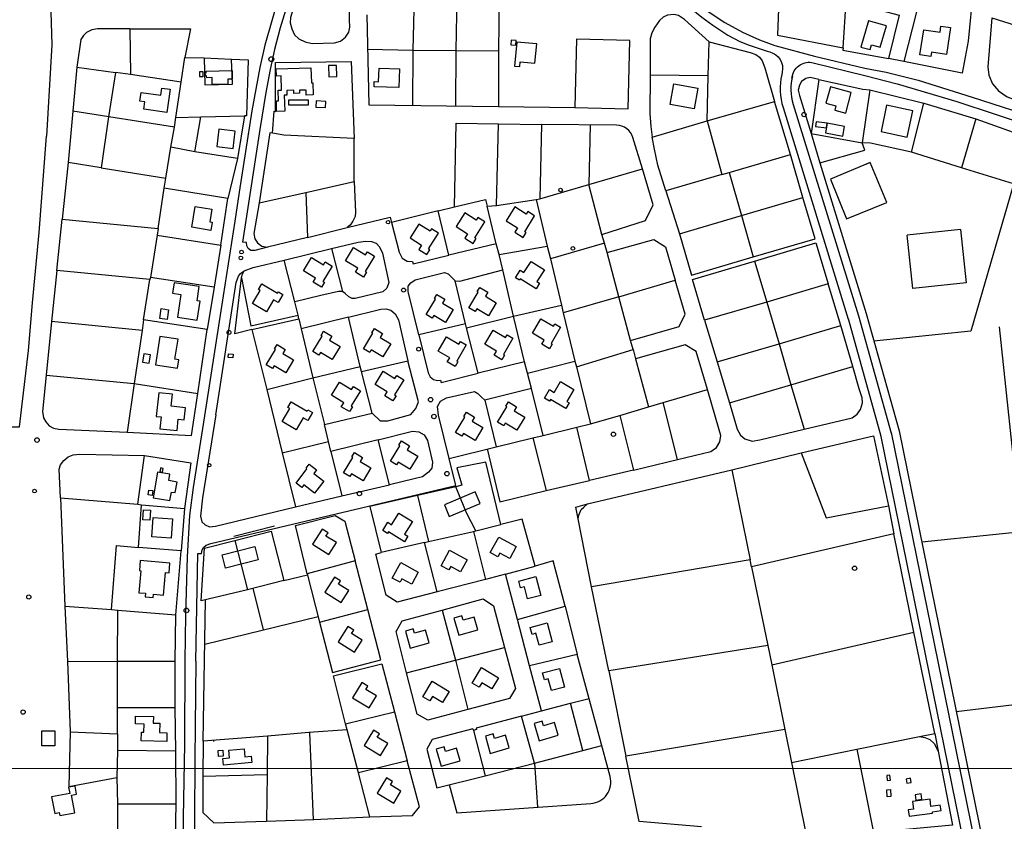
# Model space of a CAD drawing. Header units: metres. Extents: x 711 to 831, y 126 to 250.
# Tile 32 of 39: x 777.29 to 786.65, y 217.4 to 225.02. Entities that reach past the tile are written whole.
import ezdxf

# ---------------------------------------------------------------- set-up
doc = ezdxf.new("R2010")
doc.units = ezdxf.units.M
for name, color, linetype in [('Scale_1-500', 253, 'CONTINUOUS'), ('x-Exist-Demolish$0$10-WEG', 253, 'CONTINUOUS'), ('x-Exist-Demolish$0$17-ITEMS', 253, 'CONTINUOUS'), ('x-Exist-Demolish$0$2', 253, 'CONTINUOUS'), ('x-Exist-Demolish$0$20-KAVEL', 253, 'CONTINUOUS'), ('x-Exist-Demolish$0$30-BUILD', 253, 'CONTINUOUS')]:
    doc.layers.add(name, color=color, linetype=linetype)
doc.layers.add('X-XX-AL-TEKENBLAD_DEELKADER-G', color=1, linetype='CONTINUOUS', lineweight=18, plot=False)

# ---------------------------------------------------------------- blocks, each defined once
blk = doc.blocks.new('*U22')
at = {"layer": 'X-XX-AL-TEKENBLAD_DEELKADER-G'}
blk.add_lwpolyline([(21776.62, 16575.35), (21741.53, 15427.89), (23122.89, 15385.65), (23157.98, 16533.11)], close=True, dxfattribs=at)

msp = doc.modelspace()

# ---------------------------------------------------------------- linework, layer by layer
at = {"layer": 'x-Exist-Demolish$0$10-WEG'}
for points in [[(780.0009, 226.066), (779.81, 225.4277), (779.6237, 224.7763), (779.5748, 224.5618)], [(780.1034, 226.0491), (779.9387, 225.496), (779.7673, 224.9382), (779.7137, 224.7347), (779.673, 224.5426)], [(783.25, 225.5791), (783.631, 225.2463), (783.8352, 225.095), (783.9936, 224.9911), (784.1605, 224.8986), (784.3223, 224.8258), (784.4681, 224.7726), (784.8459, 224.671), (785.3233, 224.555)], [(779.5748, 224.5618), (779.4984, 224.1517), (779.3801, 223.378), (779.3376, 223.1015)], [(779.673, 224.5426), (779.6327, 224.3266), (779.577, 223.9743), (779.4121, 222.9019)], [(785.3233, 224.555), (785.525, 224.5185), (785.8285, 224.4431), (786.3444, 224.2794), (787.0108, 224.0661), (787.3528, 223.9479), (787.6371, 223.8347), (787.8258, 223.749), (788.2968, 223.5061)], [(785.3244, 224.4873), (785.63, 224.4066), (786.1967, 224.241), (786.9249, 223.9992), (787.3318, 223.8592), (787.6265, 223.7396), (787.9526, 223.587)], [(779.3376, 223.1015), (779.2258, 222.3947), (779.049, 221.2531)], [(780.4044, 223.0419), (780.8144, 223.1396), (780.8254, 223.0915)], [(779.6474, 222.8545), (779.5297, 222.8243), (779.4897, 222.8253), (779.4647, 222.8445), (779.4507, 222.8685), (779.4475, 222.8994), (779.4121, 222.9019)], [(779.1573, 221.2631), (779.3517, 222.5184), (779.3742, 222.5812), (779.3934, 222.6062), (779.4259, 222.6316)], [(786.5992, 222.0996), (786.7855, 220.3376)], [(779.049, 221.2531), (778.9429, 220.5727), (778.9088, 220.3075), (778.8854, 219.914)], [(779.1573, 221.2631), (779.0324, 220.4733), (779.0133, 220.2996), (779.026, 220.2468), (779.0557, 220.2166), (779.0984, 220.198), (779.1537, 220.2041), (779.9153, 220.3871)], [(781.4362, 220.5904), (781.374, 220.8481)], [(778.986, 219.945), (779.0224, 219.9462), (779.028, 219.9797), (779.0406, 220.0023), (779.0666, 220.023), (779.1104, 220.0399), (781.4362, 220.5904)], [(778.8854, 219.914), (778.8708, 219.3601), (778.8641, 218.9272)], [(778.9685, 218.9215), (778.986, 219.945)], [(779.0363, 218.1607), (779.0593, 219.5044)], [(778.8641, 218.9272), (778.8591, 218.1328), (778.8471, 217.4356)], [(778.9685, 218.9215), (778.9588, 217.9894), (778.954, 217.4211)], [(779.1383, 218.159), (779.1385, 218.169)], [(778.8471, 217.4356), (778.846, 216.6252)], [(778.954, 217.4211), (778.9513, 216.6131)]]:
    msp.add_lwpolyline(points, dxfattribs=at)
for points in [[(783.1612, 225.5809), (783.5382, 225.2368), (783.7747, 225.0421), (783.879, 224.9654), (784.0217, 224.8699), (784.1365, 224.8113), (784.2241, 224.7762), (784.3966, 224.7172), (784.4194, 224.7114, -0.405637), (784.5383, 224.5177), (784.5334, 224.4956, 0.130395), (784.5458, 224.1821), (785.1648, 222.1721)], [(784.6306, 224.4629), (784.6355, 224.4849, -0.420371), (784.8337, 224.6078), (785.3244, 224.4873)]]:
    msp.add_lwpolyline(points, format="xyb", dxfattribs=at)
msp.add_arc((785.1317, 224.3625), 0.511, 166.13545, 197.113, dxfattribs=at)
at = {"layer": 'x-Exist-Demolish$0$17-ITEMS'}
for centre, radius in [((779.6854, 224.6417), 0.0232), ((784.7451, 224.1155), 0.0201), ((782.4325, 223.3987), 0.0173), ((780.7934, 223.0931), 0.0172), ((779.4021, 222.809), 0.0171), ((782.5495, 222.8439), 0.0174), ((779.3956, 222.7535), 0.0171), ((780.9409, 222.448), 0.0185), ((779.2827, 222.0454), 0.0185), ((781.0844, 221.8867), 0.0185), ((781.1979, 221.4063), 0.0209), ((781.2295, 221.2465), 0.0209), ((777.4584, 221.0229), 0.0218), ((782.9343, 221.0776), 0.0209), ((779.0946, 220.7831), 0.0154), ((781.3532, 220.7035), 0.0209), ((777.4357, 220.5373), 0.0173), ((780.5218, 220.5137), 0.0209), ((785.2264, 219.8049), 0.0207), ((777.3809, 219.5314), 0.02), ((778.8776, 219.4037), 0.0222), ((777.3268, 218.4379), 0.02)]:
    msp.add_circle(centre, radius, dxfattribs=at)
at = {"layer": 'x-Exist-Demolish$0$2', "invisible_edges": 9}
for points in [[(818.9406, 126.0717), (745.7354, 224.7199), (745.7144, 224.5981), (745.7065, 224.5215)], [(818.9406, 126.0717), (745.7065, 224.5215), (745.7029, 224.4367), (745.7071, 224.3665)], [(818.9406, 126.0717), (745.7071, 224.3665), (745.71, 224.2716), (745.6982, 224.1845)], [(818.9406, 126.0717), (745.6982, 224.1845), (745.6789, 224.1405), (745.654, 224.0778)], [(818.9406, 126.0717), (745.654, 224.0778), (745.6417, 224.0071), (745.6305, 223.8333)], [(818.9406, 126.0717), (745.6305, 223.8333), (745.6229, 223.7442), (745.6089, 223.6632)], [(818.9406, 126.0717), (745.6089, 223.6632), (745.6038, 223.6259), (745.6071, 223.5867)], [(818.9406, 126.0717), (745.6071, 223.5867), (745.598, 223.5472), (745.5823, 223.5178)], [(818.9406, 126.0717), (745.5823, 223.5178), (745.5727, 223.4976), (745.5779, 223.4626)], [(818.9406, 126.0717), (745.5779, 223.4626), (745.5709, 223.4232), (745.5581, 223.3691)], [(818.9406, 126.0717), (745.5581, 223.3691), (745.5305, 223.1905), (745.4962, 222.9643)], [(818.9406, 126.0717), (745.4962, 222.9643), (745.4798, 222.7242), (745.4544, 222.4052)], [(818.9406, 126.0717), (745.4544, 222.4052), (745.4322, 222.1195), (745.4213, 221.9335)]]:
    msp.add_3dface(points, dxfattribs=at)
at = {"layer": 'x-Exist-Demolish$0$20-KAVEL'}
for p, q in [((778.7645, 223.9962), (777.8, 224.1479)), ((782.9651, 224.0133), (782.252, 224.0224)), ((786.8644, 223.9008), (786.3314, 222.0587)), ((785.3366, 222.225), (785.6485, 221.109)), ((785.6485, 221.109), (786.473, 217.0597))]:
    msp.add_line(p, q, dxfattribs=at)
for points in [[(785.1022, 225.9495), (784.5328, 225.8641), (784.4923, 224.8687), (785.1168, 224.7502)], [(779.9749, 225.3926), (779.866, 225.0387), (779.8653, 224.9876), (779.8782, 224.9303), (779.9065, 224.8735), (779.9476, 224.8348), (780.0061, 224.8055), (780.0731, 224.792), (780.2858, 224.7963), (780.343, 224.8114), (780.3906, 224.8506), (780.4202, 224.8981), (780.432, 224.9472), (780.4277, 225.0159), (780.4269, 225.1135), (780.4341, 225.1692), (780.4607, 225.2388)], [(785.8928, 225.4058), (785.6936, 224.6203)], [(781.0409, 225.2441), (781.0301, 224.7267)], [(786.3526, 225.3047), (786.3035, 224.8117), (786.2485, 224.5086), (785.6936, 224.6203)], [(776.1073, 225.1381), (776.2897, 225.1453), (776.795, 225.1541), (777.1942, 225.224), (777.5875, 225.1961), (777.6003, 224.7771), (777.5496, 223.9088)], [(781.4467, 225.241), (781.4381, 224.7236)], [(781.8502, 225.2422), (781.844, 224.7205)], [(785.1168, 224.7502), (785.1448, 225.1928)], [(785.1448, 225.1928), (785.6497, 225.0592), (785.5472, 224.6497)], [(780.5919, 225.0617), (780.6122, 224.2082)], [(783.8435, 224.8076), (783.6108, 225.0202), (783.5543, 225.0562), (783.5074, 225.0659), (783.4499, 225.0597), (783.4062, 225.0406), (783.3738, 225.0107), (783.3271, 224.945), (783.2998, 224.8931), (783.2839, 224.8349), (783.2834, 224.4887)], [(786.5285, 225.0353), (786.492, 224.5702), (786.5012, 224.4892), (786.5375, 224.4091), (786.5938, 224.3397), (786.6766, 224.2846), (786.8854, 224.2064)], [(786.5285, 225.0353), (787.1333, 224.8438)], [(778.3413, 224.9286), (778.033, 224.9302), (777.9802, 224.9197), (777.9277, 224.8959), (777.8997, 224.8662), (777.8742, 224.8299), (777.838, 224.5648), (778.2054, 224.5161)], [(778.3413, 224.9286), (778.9155, 224.9306), (778.864, 224.6583)], [(778.3413, 224.9286), (778.3479, 224.496)], [(783.0894, 224.8185), (782.5834, 224.8319), (782.5678, 224.1812)], [(782.5678, 224.1812), (783.0759, 224.1701), (783.0894, 224.8185)], [(783.8334, 224.4833), (783.8435, 224.8076)], [(783.8435, 224.8076), (784.2324, 224.7064), (784.2862, 224.6858), (784.3224, 224.6625), (784.3479, 224.6256), (784.3721, 224.5597), (784.4661, 224.2408)], [(780.5996, 224.7357), (781.0301, 224.7267)], [(781.0301, 224.7267), (781.0261, 224.2029)], [(781.0301, 224.7267), (781.4381, 224.7236)], [(781.4381, 224.7236), (781.4343, 224.1976)], [(781.4381, 224.7236), (781.844, 224.7205)], [(781.844, 224.7205), (781.8424, 224.1923)], [(785.1168, 224.7502), (785.1152, 224.728), (785.5472, 224.6497)], [(778.8268, 224.4241), (778.864, 224.6583)], [(778.864, 224.6583), (779.0459, 224.655)], [(779.0459, 224.655), (779.0538, 224.3978), (779.3175, 224.4036), (779.3079, 224.643)], [(779.0459, 224.655), (779.3079, 224.643)], [(779.3079, 224.643), (779.4656, 224.6345), (779.4491, 224.1036), (779.4287, 224.103)], [(779.6951, 223.9389), (779.7109, 224.148), (779.7243, 224.1462), (779.7234, 224.6099), (780.4437, 224.6209), (780.4705, 223.8894)], [(785.6936, 224.6203), (785.5472, 224.6497)], [(777.838, 224.5648), (777.7554, 223.6591)], [(778.2054, 224.5161), (778.1384, 224.0946)], [(778.3479, 224.496), (778.2054, 224.5161)], [(778.8268, 224.4241), (778.3479, 224.496)], [(778.7772, 224.0875), (778.8268, 224.4241)], [(783.2834, 224.4887), (783.2812, 224.1247), (783.2894, 224.0007), (783.3035, 223.9013)], [(783.8334, 224.4833), (783.2834, 224.4887)], [(783.8244, 224.0548), (783.8334, 224.4833)], [(784.8872, 224.4496), (784.8024, 224.4692), (784.7628, 224.4591), (784.7215, 224.4312), (784.7027, 224.3952), (784.6909, 224.346), (784.7012, 224.2975), (784.8142, 223.937)], [(784.8872, 224.4496), (784.8142, 223.937)], [(784.8872, 224.4496), (785.3049, 224.3579), (785.372, 224.3496)], [(785.372, 224.3496), (785.2988, 223.8462)], [(785.372, 224.3496), (785.8834, 224.223)], [(783.8244, 224.0548), (784.4661, 224.2408)], [(784.6161, 223.7365), (784.4661, 224.2408)], [(785.7657, 223.7588), (785.8834, 224.223)], [(785.8834, 224.223), (786.3786, 224.0756)], [(780.6122, 224.2082), (781.8424, 224.1923)], [(781.8424, 224.1923), (782.5678, 224.1812)], [(784.6433, 224.2121), (785.2623, 222.2022)], [(778.1384, 224.0946), (778.0679, 223.6087)], [(778.7645, 223.9962), (778.7772, 224.0875)], [(778.7772, 224.0875), (779.0154, 224.0926)], [(778.959, 223.7624), (779.0154, 224.0926)], [(779.0154, 224.0926), (779.4287, 224.103)], [(779.4287, 224.103), (779.3645, 223.6994)], [(781.4241, 223.2385), (781.4401, 224.033), (781.8438, 224.0276)], [(781.8228, 223.2507), (781.8438, 224.0276)], [(781.8438, 224.0276), (782.252, 224.0224)], [(783.3035, 223.9013), (783.8244, 224.0548)], [(783.8244, 224.0548), (783.9656, 223.5457)], [(786.3786, 224.0756), (786.2405, 223.6108)], [(786.3786, 224.0756), (786.8644, 223.9008)], [(778.7316, 223.8043), (778.7645, 223.9962)], [(779.6951, 223.9389), (779.6717, 223.9426), (779.5701, 223.2782)], [(780.4705, 223.8894), (779.8044, 223.9201), (779.6951, 223.9389)], [(782.252, 224.0224), (782.2366, 223.3144)], [(782.7134, 224.0165), (782.7025, 223.4507)], [(784.8142, 223.937), (784.896, 223.6555), (785.3225, 223.7772), (785.2988, 223.8462)], [(784.8142, 223.937), (785.2988, 223.8462)], [(777.4153, 222.3272), (777.48, 222.9946), (777.5496, 223.9088)], [(780.473, 223.4811), (780.4705, 223.8894)], [(783.2102, 223.5994), (783.1191, 223.8978)], [(783.4338, 223.3897), (783.3575, 223.6359), (783.3241, 223.7858), (783.3035, 223.9013)], [(785.7657, 223.7588), (785.3782, 223.8444), (785.2988, 223.8462)], [(778.6829, 223.5121), (778.7316, 223.8043)], [(778.959, 223.7624), (778.7316, 223.8043)], [(779.3645, 223.6994), (778.959, 223.7624)], [(786.2405, 223.6108), (785.7657, 223.7588)], [(778.0679, 223.6087), (777.7554, 223.6591), (777.6987, 223.1203)], [(779.3645, 223.6994), (779.2719, 223.3193)], [(784.0337, 223.5656), (784.6161, 223.7365)], [(784.7328, 223.3273), (784.6161, 223.7365)], [(784.896, 223.6555), (785.3366, 222.225)], [(785.374, 223.6585), (784.9961, 223.501), (785.1495, 223.1262), (785.5328, 223.2807)], [(785.374, 223.6585), (785.3401, 223.6444)], [(785.5328, 223.2807), (785.374, 223.6585)], [(778.0679, 223.6087), (778.6829, 223.5121)], [(782.7025, 223.4507), (783.2102, 223.5994)], [(782.8234, 222.9773), (783.2407, 223.1077), (783.3115, 223.2585), (783.2102, 223.5994)], [(783.9656, 223.5457), (784.0337, 223.5656)], [(784.0337, 223.5656), (784.1527, 223.1565)], [(786.7359, 223.4566), (786.2405, 223.6108)], [(778.668, 223.4162), (778.6829, 223.5121)], [(780.0128, 223.3761), (780.473, 223.4811)], [(780.473, 223.4811), (780.4842, 223.1886), (780.481, 223.1463), (780.458, 223.1012), (780.4325, 223.0649), (780.4044, 223.0419)], [(783.9656, 223.5457), (783.4338, 223.3897)], [(778.6083, 223.0327), (778.668, 223.4162)], [(779.2719, 223.3193), (778.668, 223.4162)], [(779.5701, 223.2782), (780.0128, 223.3761)], [(780.0128, 223.3761), (780.0282, 222.9461)], [(782.2366, 223.3144), (782.7025, 223.4507)], [(782.8234, 222.9773), (782.7025, 223.4507)], [(783.4338, 223.3897), (783.5616, 222.9808)], [(779.2051, 222.8757), (779.2719, 223.3193)], [(781.4241, 223.2385), (781.7191, 223.3075), (781.7365, 223.2437)], [(781.8228, 223.2507), (782.2024, 223.309)], [(782.2024, 223.309), (782.2366, 223.3144)], [(782.2024, 223.309), (782.3069, 222.8661)], [(784.1527, 223.1565), (784.7328, 223.3273)], [(784.2622, 222.7648), (784.8523, 222.936), (784.7328, 223.3273)], [(779.5701, 223.2782), (779.5192, 222.986), (779.5274, 222.9352), (779.5529, 222.8982), (779.596, 222.8663), (779.6474, 222.8545)], [(781.27, 223.2006), (780.8254, 223.0915)], [(781.27, 223.2006), (781.4241, 223.2385)], [(781.3716, 222.7798), (781.27, 223.2006)], [(781.7365, 223.2437), (781.8228, 223.2507)], [(781.8206, 222.8867), (781.7365, 223.2437)], [(777.6476, 222.6339), (777.6987, 223.1203)], [(777.6987, 223.1203), (778.6083, 223.0327)], [(783.5616, 222.9808), (784.1527, 223.1565)], [(784.1527, 223.1565), (784.2622, 222.7648)], [(778.6083, 223.0327), (778.5991, 222.9703)], [(780.0282, 222.9461), (780.4044, 223.0419)], [(780.8254, 223.0915), (780.8984, 222.8075), (780.929, 222.7507), (780.9742, 222.7233), (781.0253, 222.7182), (781.0326, 222.6984), (781.3716, 222.7798)], [(786.2314, 223.0242), (785.7243, 222.9708)], [(786.2314, 223.0242), (786.2848, 222.5171)], [(778.5991, 222.9703), (778.536, 222.5667)], [(778.5991, 222.9703), (779.2051, 222.8757)], [(780.0282, 222.9461), (779.6474, 222.8545)], [(780.2571, 222.8417), (780.5103, 222.9027), (780.5831, 222.9138), (780.6364, 222.911), (780.6812, 222.8946), (780.7133, 222.8601), (780.7396, 222.7988), (780.8013, 222.5211), (780.7809, 222.465), (780.7442, 222.4306), (780.4822, 222.3693)], [(782.8494, 222.8928), (782.8234, 222.9773)], [(782.8742, 222.8048), (783.3183, 222.9293), (783.4292, 222.8573), (783.5208, 222.5427)], [(783.5616, 222.9808), (783.6766, 222.5893), (784.2622, 222.7648)], [(785.7777, 222.4637), (785.7243, 222.9708)], [(779.2051, 222.8757), (779.1419, 222.4765)], [(779.8081, 222.7326), (780.2571, 222.8417)], [(780.2571, 222.8417), (780.3605, 222.4344)], [(781.8206, 222.8867), (781.3716, 222.7798)], [(781.8481, 222.7855), (781.8206, 222.8867)], [(781.8481, 222.7855), (782.3069, 222.8661)], [(782.3069, 222.8661), (782.3373, 222.744)], [(782.8494, 222.8928), (782.3373, 222.744)], [(782.8742, 222.8048), (782.8494, 222.8928)], [(784.2757, 222.723), (784.858, 222.8962), (784.9741, 222.507)], [(779.4259, 222.6316), (779.5132, 222.6614), (779.8081, 222.7326)], [(779.9067, 222.3362), (779.8081, 222.7326)], [(781.8836, 222.6401), (781.8481, 222.7855)], [(782.3373, 222.744), (782.4405, 222.3055)], [(782.9857, 222.3843), (782.8742, 222.8048)], [(783.8006, 222.1626), (783.6868, 222.5475), (784.2757, 222.723)], [(784.2757, 222.723), (784.3907, 222.3338)], [(777.6476, 222.6339), (777.5976, 222.1497)], [(778.5322, 222.5489), (777.6476, 222.6339)], [(779.4008, 222.5648), (779.4066, 222.5938), (779.4259, 222.6316)], [(781.43, 222.5353), (781.4745, 222.5322), (781.8836, 222.6401)], [(781.987, 222.1985), (781.8836, 222.6401)], [(778.4707, 222.1653), (778.5322, 222.5489)], [(778.536, 222.5667), (778.5322, 222.5489)], [(779.1419, 222.4765), (778.536, 222.5667)], [(779.5012, 222.073), (779.3373, 222.0325), (779.4008, 222.5648)], [(779.4008, 222.5648), (779.4902, 222.1082), (779.9395, 222.2084)], [(781.0877, 222.0211), (780.9853, 222.4329), (780.9836, 222.4861), (781.0093, 222.518), (781.0506, 222.5459), (781.1408, 222.5664), (781.3301, 222.6143), (781.3659, 222.6021), (781.43, 222.5353)], [(781.5301, 222.1278), (781.43, 222.5353)], [(782.9857, 222.3843), (783.5208, 222.5427)], [(783.0982, 221.9684), (783.5587, 222.1023), (783.6172, 222.2195), (783.5208, 222.5427)], [(779.1419, 222.4765), (779.0767, 222.0729)], [(784.9741, 222.507), (784.3907, 222.3338)], [(785.0937, 222.1112), (784.9741, 222.507)], [(786.2848, 222.5171), (785.7777, 222.4637)], [(780.3605, 222.4344), (780.3228, 222.4332), (780.1554, 222.397), (779.9067, 222.3362)], [(780.4822, 222.3693), (780.4534, 222.3684), (780.4197, 222.3829), (780.3877, 222.4152), (780.3605, 222.4344)], [(782.9857, 222.3843), (782.4582, 222.2329)], [(783.0982, 221.9684), (782.9857, 222.3843)], [(776.2892, 221.1474), (777.2939, 221.1496), (777.3782, 221.8734), (777.4153, 222.3272)], [(779.9395, 222.2084), (779.9067, 222.3362)], [(780.4178, 222.192), (780.726, 222.2658), (780.7724, 222.2694), (780.8193, 222.2575), (780.8625, 222.2234), (780.8932, 222.1644), (780.9826, 221.7766)], [(781.987, 222.1985), (782.4405, 222.3055)], [(782.4405, 222.3055), (782.4582, 222.2329)], [(784.3907, 222.3338), (783.8006, 222.1626)], [(784.3907, 222.3338), (784.5092, 221.938)], [(778.4707, 222.1653), (778.4583, 222.0651)], [(779.0767, 222.0729), (778.4707, 222.1653)], [(779.5012, 222.073), (779.946, 222.1754)], [(779.946, 222.1754), (779.9395, 222.2084)], [(779.946, 222.1754), (779.9689, 222.0806)], [(780.4178, 222.192), (779.9689, 222.0806)], [(780.5297, 221.7228), (780.4178, 222.192)], [(781.5402, 222.0882), (781.987, 222.1985)], [(782.0912, 221.7645), (781.987, 222.1985)], [(782.4582, 222.2329), (782.5676, 221.7724)], [(783.8006, 222.1626), (783.9203, 221.7646)], [(785.1635, 222.1767), (785.4754, 221.0606)], [(785.2617, 222.2041), (785.5737, 221.0881)], [(777.5976, 222.1497), (777.5444, 221.6399)], [(778.4583, 222.0651), (777.5976, 222.1497)], [(778.4583, 222.0651), (778.3805, 221.5612)], [(778.9865, 221.4665), (779.0767, 222.0729)], [(779.5012, 222.073), (779.6406, 221.5047)], [(779.9689, 222.0806), (780.0807, 221.6136)], [(781.5301, 222.1278), (781.0877, 222.0211)], [(781.5402, 222.0882), (781.5301, 222.1278)], [(781.6486, 221.6588), (781.5402, 222.0882)], [(784.5092, 221.938), (785.0937, 222.1112)], [(785.2098, 221.7219), (785.0937, 222.1112)], [(781.0877, 222.0211), (781.1763, 221.6621), (781.1952, 221.6227), (781.227, 221.5993), (781.2627, 221.5893), (781.2915, 221.5924), (781.2988, 221.5704), (781.6486, 221.6588)], [(786.3314, 222.0587), (785.4102, 221.9617)], [(782.5826, 221.7196), (783.1208, 221.8825)], [(783.1208, 221.8825), (783.0982, 221.9684)], [(783.1208, 221.8825), (783.143, 221.7945)], [(783.8282, 221.5026), (783.7218, 221.8655), (783.6156, 221.9288), (783.143, 221.7945)], [(783.9203, 221.7646), (784.5092, 221.938)], [(784.5092, 221.938), (784.6209, 221.5486)], [(783.143, 221.7945), (783.2678, 221.339)], [(780.0807, 221.6136), (780.5297, 221.7228)], [(780.5428, 221.6743), (780.5297, 221.7228)], [(780.5428, 221.6743), (780.9826, 221.7766)], [(780.642, 221.2779), (780.7196, 221.2049), (780.7905, 221.207), (781.0104, 221.267), (781.0574, 221.3239), (781.0822, 221.3846), (780.9826, 221.7766)], [(782.0912, 221.7645), (781.6486, 221.6588)], [(782.1188, 221.6588), (782.0912, 221.7645)], [(782.1188, 221.6588), (782.5676, 221.7724)], [(782.5676, 221.7724), (782.5826, 221.7196)], [(782.5826, 221.7196), (782.7162, 221.1779)], [(783.9203, 221.7646), (784.0364, 221.3754)], [(784.6209, 221.5486), (785.2098, 221.7219)], [(784.7469, 221.1266), (785.2026, 221.2337), (785.2503, 221.2685), (785.2822, 221.3138), (785.3003, 221.3765), (785.2965, 221.4252), (785.2696, 221.5087), (785.2098, 221.7219)], [(777.5444, 221.6399), (777.5123, 221.2938), (777.5208, 221.2342), (777.5419, 221.1971), (777.5741, 221.1581), (777.6147, 221.135), (777.666, 221.1254), (778.3144, 221.0965)], [(777.5444, 221.6399), (778.3805, 221.5612)], [(779.6406, 221.5047), (780.0807, 221.6136)], [(780.0807, 221.6136), (780.1907, 221.1709)], [(780.642, 221.2779), (780.5428, 221.6743)], [(782.1564, 221.5111), (782.1188, 221.6588)], [(778.3805, 221.5612), (778.3144, 221.0965)], [(778.3805, 221.5612), (778.9865, 221.4665)], [(779.6406, 221.5047), (779.7865, 220.9012)], [(782.1564, 221.5111), (781.7119, 221.4021)], [(782.2672, 221.0665), (782.1564, 221.5111)], [(783.4085, 221.3788), (783.8282, 221.5026)], [(783.5448, 220.8371), (783.8595, 220.9133), (783.9138, 220.9527), (783.9454, 221.0069), (783.9547, 221.0649), (783.9397, 221.1199), (783.8282, 221.5026)], [(784.0364, 221.3754), (784.6209, 221.5486)], [(784.6209, 221.5486), (784.7469, 221.1266)], [(778.3144, 221.0965), (778.9251, 221.0663), (778.9865, 221.4665)], [(781.374, 220.8481), (781.2728, 221.2577), (781.2636, 221.3418), (781.2931, 221.3915), (781.3475, 221.4242), (781.614, 221.4834), (781.6478, 221.4667), (781.6777, 221.4321), (781.7119, 221.4021)], [(781.7119, 221.4021), (781.8208, 220.9572)], [(782.9953, 221.2574), (783.2678, 221.339)], [(783.2678, 221.339), (783.4085, 221.3788)], [(783.5448, 220.8371), (783.4085, 221.3788)], [(784.0364, 221.3754), (784.1105, 221.1271), (784.1411, 221.0681), (784.1843, 221.0339), (784.2515, 221.0116), (784.3265, 221.025), (784.7469, 221.1266)], [(780.1907, 221.1709), (780.642, 221.2779)], [(782.7162, 221.1779), (782.9953, 221.2574)], [(782.9953, 221.2574), (783.1243, 220.7377)], [(780.2289, 221.0101), (780.1907, 221.1709)], [(782.2672, 221.0665), (782.5863, 221.1451)], [(782.5863, 221.1451), (782.7162, 221.1779)], [(782.7083, 220.6384), (782.5863, 221.1451)], [(780.7013, 221.0257), (781.0269, 221.1066), (781.0847, 221.1017), (781.1366, 221.0723), (781.1671, 221.0199), (781.2155, 220.8128), (781.2106, 220.7572), (781.1786, 220.7163), (781.1222, 220.6746), (781.043, 220.6544), (780.8074, 220.5984)], [(781.8208, 220.9572), (782.1704, 221.0436)], [(782.1704, 221.0436), (782.2672, 221.0665)], [(782.1704, 221.0436), (782.2943, 220.5436), (782.7083, 220.6384)], [(784.7183, 220.9012), (785.4052, 221.0643)], [(785.4052, 221.0643), (785.5475, 220.3972)], [(786.3284, 216.8876), (785.476, 221.0739)], [(786.3952, 217.0705), (785.5759, 221.0942)], [(779.7865, 220.9012), (780.2289, 221.0101)], [(780.2501, 220.9142), (780.2289, 221.0101)], [(780.7013, 221.0257), (780.2501, 220.9142)], [(780.8074, 220.5984), (780.7013, 221.0257)], [(781.374, 220.8481), (781.8208, 220.9572)], [(777.681, 220.474), (777.6704, 220.7466), (777.6825, 220.7869), (777.7122, 220.83), (777.7556, 220.8624), (777.8037, 220.8838), (777.8657, 220.888), (778.4803, 220.8757)], [(778.4168, 220.4122), (778.4803, 220.8757)], [(778.4803, 220.8757), (778.9214, 220.8049), (778.8615, 220.3725)], [(779.7865, 220.9012), (779.9153, 220.3871)], [(780.2501, 220.9142), (780.3539, 220.4935)], [(781.7351, 220.9397), (781.8555, 220.4354)], [(784.0582, 220.7411), (784.7183, 220.9012)], [(784.7183, 220.9012), (784.9567, 220.2849), (785.5475, 220.3972)], [(781.8654, 220.2198), (781.722, 220.8124), (781.4487, 220.7574), (781.4936, 220.5946), (781.4364, 220.5795)], [(783.1243, 220.7377), (783.5448, 220.8371)], [(782.689, 220.4152), (784.0582, 220.7411)], [(783.1243, 220.7377), (782.7083, 220.6384)], [(784.0582, 220.7411), (784.2329, 219.8854)], [(780.3539, 220.4935), (780.8074, 220.5984)], [(781.4364, 220.5795), (781.073, 220.4974)], [(781.6288, 220.1616), (781.5393, 220.3319), (781.4364, 220.5795)], [(777.681, 220.474), (778.4168, 220.4122)], [(777.681, 220.474), (777.7236, 219.4434)], [(779.9153, 220.3871), (780.3539, 220.4935)], [(781.073, 220.4974), (780.6218, 220.3904)], [(781.073, 220.4974), (781.1785, 220.059)], [(781.8555, 220.4354), (782.2943, 220.5436)], [(778.4168, 220.4122), (778.4524, 220.4088)], [(778.4237, 220.0018), (778.4524, 220.4088)], [(778.4524, 220.4088), (778.8615, 220.3725)], [(780.6218, 220.3904), (780.7293, 219.9543)], [(782.6002, 220.2749), (782.5768, 220.3851), (782.689, 220.4152)], [(782.6002, 220.2749), (782.6058, 220.3083), (782.6285, 220.3623), (782.6544, 220.3853), (782.689, 220.4152)], [(785.5475, 220.3972), (785.5978, 220.1315)], [(778.8615, 220.3725), (778.8272, 219.9698)], [(780.0252, 219.7511), (779.9136, 220.2115), (780.292, 220.3074), (780.3846, 220.2525), (780.4805, 219.8737)], [(788.5635, 220.3307), (785.8638, 220.0513)], [(779.3288, 220.1094), (779.7137, 220.2077)], [(781.6288, 220.1616), (781.8654, 220.2198)], [(782.1923, 219.826), (782.0677, 220.2726), (781.8654, 220.2198)], [(782.7264, 219.6285), (782.6002, 220.2749)], [(779.3389, 220.0699), (779.6843, 220.1581), (779.8052, 219.6869), (779.4574, 219.6008)], [(781.1785, 220.059), (781.6057, 220.1542)], [(781.6057, 220.1542), (781.6288, 220.1616)], [(781.6057, 220.1542), (781.7194, 219.6983)], [(785.5978, 220.1315), (784.2481, 219.8172)], [(785.7877, 219.1988), (785.5978, 220.1315)], [(778.1658, 219.4126), (778.2137, 220.0198), (778.4237, 220.0018)], [(779.4574, 219.6008), (779.0172, 219.4942), (779.0507, 219.9945), (779.3389, 220.0699)], [(779.3389, 220.0699), (779.4574, 219.6008)], [(781.1389, 220.0489), (780.7293, 219.9543)], [(781.1389, 220.0489), (781.1785, 220.059)], [(781.2596, 219.58), (781.1389, 220.0489)], [(778.8272, 219.9698), (778.4237, 220.0018)], [(778.7771, 219.3625), (778.8272, 219.9698)], [(781.2596, 219.58), (780.879, 219.484), (780.775, 219.5474), (780.6766, 219.9394), (780.7293, 219.9543)], [(780.4805, 219.8737), (780.0252, 219.7511)], [(780.601, 219.4136), (780.4805, 219.8737)], [(781.9086, 219.7485), (782.1923, 219.826)], [(782.4754, 219.4432), (782.3615, 219.8755), (782.1923, 219.826)], [(784.2329, 219.8854), (782.7264, 219.6285)], [(784.2481, 219.8172), (784.2329, 219.8854)], [(779.8052, 219.6869), (780.0277, 219.7409)], [(780.0252, 219.7511), (780.1435, 219.2909)], [(781.9086, 219.7485), (781.7194, 219.6983)], [(782.0248, 219.3162), (781.9086, 219.7485)], [(784.2481, 219.8172), (784.4013, 219.0699)], [(781.7194, 219.6983), (781.2596, 219.58)], [(779.6105, 219.2194), (779.5127, 219.6145)], [(782.8914, 218.83), (782.7264, 219.6285)], [(781.3069, 219.4075), (781.6983, 219.5148), (781.7957, 219.4468), (781.9009, 219.0528)], [(777.7236, 219.4434), (777.7485, 218.9182)], [(777.7236, 219.4434), (778.1658, 219.4126)], [(778.1658, 219.4126), (778.2281, 219.4056)], [(778.2229, 218.9217), (778.2281, 219.4056)], [(778.2281, 219.4056), (778.7771, 219.3625)], [(778.7728, 218.9229), (778.7771, 219.3625)], [(780.1435, 219.2909), (780.2656, 218.8153), (780.7253, 218.9359), (780.601, 219.4136)], [(780.1435, 219.2909), (780.601, 219.4136)], [(780.9703, 218.8113), (780.8697, 219.2032), (780.9264, 219.3048), (781.3069, 219.4075)], [(781.3069, 219.4075), (781.4346, 218.9298)], [(782.0248, 219.3162), (782.4754, 219.4432)], [(782.4754, 219.4432), (782.5914, 218.9852)], [(779.0521, 219.0828), (780.1293, 219.3463)], [(782.138, 218.8781), (782.0248, 219.3162)], [(784.4402, 218.8869), (785.7877, 219.1988)], [(785.9886, 218.2342), (785.7877, 219.1988)], [(784.4013, 219.0699), (782.8914, 218.83)], [(784.4013, 219.0699), (784.4402, 218.8869)], [(781.4346, 218.9298), (781.9009, 219.0528)], [(781.9009, 219.0528), (782.006, 218.661), (781.949, 218.5661), (781.5531, 218.463)], [(782.5914, 218.9852), (782.138, 218.8781)], [(782.9034, 217.8263), (782.5914, 218.9852)], [(777.7485, 218.9182), (778.2229, 218.9217)], [(777.7485, 218.9182), (777.7734, 218.2511)], [(778.2229, 218.9217), (778.7728, 218.9229)], [(778.2231, 218.4823), (778.2229, 218.9217)], [(778.7708, 218.4813), (778.7728, 218.9229)], [(780.3898, 218.3253), (780.2761, 218.7812), (780.736, 218.8974), (780.8564, 218.4417)], [(780.9703, 218.8113), (781.4346, 218.9298)], [(781.4346, 218.9298), (781.5531, 218.463)], [(784.4402, 218.8869), (784.5617, 218.2726)], [(781.5531, 218.463), (781.1726, 218.3604), (781.071, 218.4194), (780.9703, 218.8113)], [(782.2519, 218.4511), (782.138, 218.8781)], [(782.8914, 218.83), (783.0537, 218.0198)], [(788.2748, 218.6914), (786.192, 218.4395)], [(782.1851, 217.9519), (782.6449, 218.0725), (782.5269, 218.5216)], [(782.2519, 218.4511), (782.5269, 218.5216)], [(782.5269, 218.5216), (782.704, 218.567)], [(778.2219, 218.2315), (778.2231, 218.4823)], [(778.2231, 218.4823), (778.7708, 218.4813)], [(778.7763, 218.067), (778.7708, 218.4813)], [(780.3898, 218.3253), (780.8564, 218.4417)], [(780.8564, 218.4417), (780.9749, 217.9749)], [(782.0628, 218.3987), (782.2519, 218.4511)], [(780.4056, 218.2692), (780.3898, 218.3253)], [(782.0628, 218.3987), (781.63, 218.2854), (781.6338, 218.2716), (781.6042, 218.2624)], [(782.1851, 217.9519), (782.0628, 218.3987)], [(777.7734, 218.2511), (777.7621, 217.7319), (778.2185, 217.8169)], [(777.7734, 218.2511), (778.2219, 218.2315)], [(778.2219, 218.2315), (778.2239, 218.0745)], [(780.0427, 218.2426), (779.649, 218.2105)], [(780.4056, 218.2692), (780.0427, 218.2426)], [(780.0476, 218.2414), (780.0832, 217.4182)], [(780.5134, 217.8597), (780.4056, 218.2692)], [(781.5986, 218.278), (781.2115, 218.1774)], [(781.5986, 218.278), (781.6042, 218.2624)], [(781.6042, 218.2624), (781.7165, 217.8333)], [(784.5617, 218.2726), (783.0537, 218.0198)], [(784.5617, 218.2726), (784.6267, 217.9595)], [(785.8432, 218.2053), (785.9886, 218.2342)], [(785.9886, 218.2342), (786.0193, 218.0664)], [(779.649, 218.2105), (779.0363, 218.1607), (779.0354, 217.8301)], [(779.649, 218.2105), (779.6469, 217.8443)], [(781.2115, 218.1774), (781.1611, 218.0848)], [(785.246, 218.085), (785.8432, 218.2053)], [(785.8432, 218.2053), (785.8933, 218.1979), (785.9405, 218.1772), (785.9816, 218.1385), (786.0193, 218.0664)], [(778.2239, 218.0745), (778.2185, 217.8169)], [(778.7763, 218.067), (778.2239, 218.0745)], [(778.7805, 217.5656), (778.7763, 218.067)], [(781.1611, 218.0848), (781.2565, 217.7194)], [(782.6449, 218.0725), (782.8241, 218.1208)], [(784.6267, 217.9595), (785.246, 218.085)], [(785.246, 218.085), (785.4042, 217.2953)], [(786.0193, 218.0664), (786.1556, 217.3638), (785.4042, 217.2953)], [(780.9749, 217.9749), (780.5134, 217.8597)], [(780.6193, 217.4413), (781.0262, 217.4549), (781.0924, 217.5391), (780.9749, 217.9749)], [(781.7165, 217.8333), (782.1851, 217.9519)], [(782.1851, 217.9519), (782.2147, 217.534)], [(783.7727, 217.3472), (783.1792, 217.3978), (783.0537, 218.0198)], [(784.6267, 217.9595), (784.7665, 217.267)], [(780.6193, 217.4413), (780.5134, 217.8597)], [(778.2185, 217.8169), (778.224, 217.5663)], [(779.0354, 217.8301), (779.0327, 217.4838), (779.1377, 217.3849), (779.6383, 217.4025)], [(779.0354, 217.8301), (779.6469, 217.8443)], [(779.6469, 217.8443), (779.6383, 217.4025)], [(781.2565, 217.7194), (781.7165, 217.8333)], [(781.3749, 217.7503), (781.4456, 217.4796)], [(778.224, 217.5663), (778.2273, 216.9872), (778.5992, 216.932), (778.6502, 216.9336), (778.7049, 216.9575), (778.7392, 216.994), (778.7625, 217.0302), (778.7721, 217.0793), (778.7805, 217.5656)], [(778.224, 217.5663), (778.7805, 217.5656)], [(781.4456, 217.4796), (782.7208, 217.5699)], [(779.6383, 217.4025), (780.0901, 217.4185)], [(780.0901, 217.4185), (780.6193, 217.4413)]]:
    msp.add_lwpolyline(points, dxfattribs=at)
for points in [[(783.5097, 224.4091), (783.738, 224.3666), (783.7011, 224.1686), (783.4729, 224.2111)], [(777.5042, 218.2611), (777.6291, 218.2605), (777.6284, 218.1162), (777.5036, 218.1168)]]:
    msp.add_lwpolyline(points, close=True, dxfattribs=at)
for centre, radius, start, end in [((782.963, 223.8502), 0.1632, 16.97931, 89.27181), ((782.7064, 217.7733), 0.204, 274.04761, 15.06572)]:
    msp.add_arc(centre, radius, start, end, dxfattribs=at)
at = {"layer": 'x-Exist-Demolish$0$30-BUILD'}
for points in [[(785.3569, 225.0062), (785.2867, 224.7569), (785.3732, 224.7325), (785.386, 224.7782), (785.4702, 224.7545), (785.5276, 224.9582)], [(786.1371, 224.942), (786.0976, 224.6868), (785.958, 224.7085), (785.9517, 224.6684), (785.847, 224.6846), (785.8837, 224.9217), (786.0375, 224.8978), (786.0465, 224.9561)], [(781.9641, 224.8223), (781.9612, 224.7797), (782.0084, 224.7765), (782.0112, 224.8191)], [(782.0167, 224.8049), (781.9949, 224.5757), (782.0444, 224.5709), (782.0489, 224.6178), (782.1897, 224.6044), (782.2071, 224.7868)], [(779.0019, 224.5227), (779.0019, 224.4775), (779.0386, 224.4776), (779.0386, 224.5227)], [(779.0651, 224.5271), (779.3116, 224.5347), (779.3141, 224.453), (779.2717, 224.4517), (779.2731, 224.4051), (779.1237, 224.4006), (779.1217, 224.4667), (779.0711, 224.4652), (779.0705, 224.484), (779.0583, 224.4836), (779.0574, 224.5122), (779.0656, 224.5124)], [(779.7319, 224.5503), (780.0599, 224.5611), (780.0654, 224.4172), (780.0781, 224.4175), (780.0837, 224.3015), (780.0167, 224.2999), (780.0155, 224.3482), (779.9532, 224.3467), (779.9539, 224.3174), (779.8987, 224.3161), (779.8979, 224.3468), (779.8313, 224.3452), (779.8324, 224.3004), (779.8083, 224.2998), (779.812, 224.1466), (779.7354, 224.1448), (779.7329, 224.2463), (779.7523, 224.2468), (779.7499, 224.3467), (779.7802, 224.3475), (779.7769, 224.4829), (779.7335, 224.4818)], [(780.2276, 224.581), (780.2309, 224.4746), (780.3084, 224.4769), (780.3051, 224.5833)], [(780.8946, 224.3719), (780.6615, 224.3803), (780.6633, 224.4293), (780.7045, 224.4278), (780.7092, 224.5573), (780.901, 224.5503)], [(778.6937, 224.136), (778.4732, 224.167), (778.483, 224.2367), (778.4354, 224.2434), (778.447, 224.3258), (778.6336, 224.2996), (778.6431, 224.3677), (778.7247, 224.3563)], [(785.1948, 224.3259), (784.9958, 224.3797), (784.9533, 224.2226), (785.0475, 224.1972), (785.0367, 224.1573), (785.1415, 224.1289)], [(780.0351, 224.2045), (779.8521, 224.2033), (779.8518, 224.2544), (780.0348, 224.2556)], [(780.2025, 224.2407), (780.1113, 224.2446), (780.1088, 224.1868), (780.2001, 224.1829)], [(785.7789, 224.1522), (785.5302, 224.2048), (785.4771, 223.9533), (785.7258, 223.9008)], [(784.9659, 224.0327), (784.8616, 224.047), (784.8555, 224.003), (784.9599, 223.9887)], [(785.1315, 224.0007), (784.9659, 224.0327), (784.9485, 223.9426), (785.1141, 223.9106)], [(779.3411, 223.9583), (779.1859, 223.9772), (779.1659, 223.8132), (779.3211, 223.7943)], [(779.111, 223.0148), (778.9283, 223.0447), (778.9605, 223.2413), (779.1191, 223.2154), (779.0996, 223.0962), (779.1237, 223.0922)], [(781.9984, 223.2384), (781.9159, 223.1071), (782.0242, 223.0391), (781.9979, 222.9972), (782.0761, 222.9481), (782.1048, 222.9937), (782.0921, 223.0016), (782.1866, 223.1521), (782.1209, 223.1933), (782.1065, 223.1704)], [(781.5234, 223.1817), (781.4409, 223.0504), (781.5492, 222.9824), (781.5229, 222.9405), (781.6011, 222.8914), (781.6298, 222.937), (781.6171, 222.9449), (781.7116, 223.0954), (781.6459, 223.1367), (781.6315, 223.1137)], [(781.0854, 223.0751), (781.0029, 222.9438), (781.1112, 222.8758), (781.0849, 222.834), (781.1631, 222.7848), (781.1918, 222.8304), (781.1791, 222.8383), (781.2737, 222.9888), (781.2079, 223.0301), (781.1935, 223.0071)], [(780.6651, 222.7699), (780.5764, 222.6251), (780.5895, 222.6171), (780.5609, 222.5704), (780.4835, 222.6179), (780.5063, 222.6551), (780.3902, 222.7263), (780.4667, 222.851), (780.5798, 222.7816), (780.5978, 222.8111)], [(780.2644, 222.6755), (780.1757, 222.5308), (780.1888, 222.5228), (780.1602, 222.4761), (780.0828, 222.5235), (780.1056, 222.5608), (779.9896, 222.6319), (780.066, 222.7566), (780.1791, 222.6873), (780.1972, 222.7167)], [(782.1996, 222.4589), (782.0503, 222.5542), (782.0417, 222.5408), (782.004, 222.5649), (782.0497, 222.6365), (782.0842, 222.6145), (782.152, 222.7207), (782.2794, 222.6393), (782.2084, 222.528), (782.2335, 222.512)], [(778.9987, 222.4832), (778.7604, 222.5181), (778.7456, 222.417), (778.8244, 222.4055), (778.7928, 222.1898), (778.9809, 222.1623), (779.0073, 222.3429), (778.9788, 222.3471)], [(779.5933, 222.5063), (779.7446, 222.4177), (779.7517, 222.4299), (779.7949, 222.4046), (779.7511, 222.3298), (779.7064, 222.356), (779.6394, 222.2415), (779.5062, 222.3195), (779.5787, 222.4433), (779.5621, 222.453)], [(781.5626, 222.2803), (781.6512, 222.4272), (781.6417, 222.4329), (781.666, 222.4731), (781.7429, 222.4267), (781.7199, 222.3887), (781.8213, 222.3276), (781.7471, 222.2044), (781.6363, 222.2711), (781.6207, 222.2452)], [(781.1544, 222.2145), (781.243, 222.3615), (781.2335, 222.3672), (781.2578, 222.4073), (781.3347, 222.361), (781.3117, 222.323), (781.4131, 222.2618), (781.3389, 222.1386), (781.2281, 222.2054), (781.2125, 222.1795)], [(778.7084, 222.2613), (778.694, 222.1681), (778.6244, 222.1789), (778.6388, 222.2721)], [(782.4335, 222.0955), (782.3429, 221.9418), (782.3544, 221.935), (782.3284, 221.8909), (782.2539, 221.9349), (782.2765, 221.9732), (782.1662, 222.0383), (782.2458, 222.1732), (782.364, 222.1034), (782.3785, 222.128)], [(780.5612, 221.8902), (780.6498, 222.0371), (780.6403, 222.0428), (780.6646, 222.083), (780.7415, 222.0366), (780.7185, 221.9986), (780.8199, 221.9374), (780.7457, 221.8143), (780.6349, 221.881), (780.6193, 221.8551)], [(781.98, 221.9907), (781.8893, 221.837), (781.9009, 221.8302), (781.8749, 221.7861), (781.8004, 221.83), (781.823, 221.8683), (781.7127, 221.9334), (781.7923, 222.0683), (781.9105, 221.9986), (781.9249, 222.0231)], [(778.6263, 222.0081), (778.5835, 221.7382), (778.7934, 221.705), (778.8061, 221.7854), (778.7685, 221.7914), (778.7985, 221.9808)], [(780.0786, 221.8643), (780.1672, 222.0113), (780.1577, 222.017), (780.182, 222.0571), (780.2589, 222.0107), (780.236, 221.9727), (780.3374, 221.9116), (780.2631, 221.7884), (780.1524, 221.8552), (780.1367, 221.8292)], [(781.5363, 221.926), (781.4456, 221.7724), (781.4572, 221.7656), (781.4311, 221.7214), (781.3567, 221.7654), (781.3793, 221.8037), (781.269, 221.8688), (781.3486, 222.0037), (781.4667, 221.934), (781.4812, 221.9585)], [(779.6368, 221.7376), (779.7254, 221.8846), (779.7159, 221.8903), (779.7402, 221.9304), (779.8171, 221.8841), (779.7941, 221.8461), (779.8955, 221.7849), (779.8213, 221.6617), (779.7105, 221.7285), (779.6949, 221.7026)], [(778.474, 221.8414), (778.4614, 221.7642), (778.5232, 221.7541), (778.5358, 221.8314)], [(779.277, 221.8416), (779.3223, 221.839), (779.3202, 221.8033), (779.275, 221.8059)], [(780.9449, 221.5957), (780.8562, 221.4509), (780.8693, 221.4429), (780.8407, 221.3962), (780.7633, 221.4436), (780.7861, 221.4809), (780.67, 221.552), (780.7465, 221.6767), (780.8596, 221.6074), (780.8777, 221.6369)], [(780.5312, 221.492), (780.4425, 221.3473), (780.4556, 221.3393), (780.427, 221.2926), (780.3496, 221.34), (780.3724, 221.3772), (780.2563, 221.4484), (780.3328, 221.5731), (780.4459, 221.5038), (780.464, 221.5332)], [(782.4316, 221.5784), (782.558, 221.5046), (782.4913, 221.3903), (782.5151, 221.3764), (782.4839, 221.3228), (782.337, 221.4085), (782.3268, 221.3911), (782.2785, 221.4193), (782.3266, 221.5017), (782.3715, 221.4755)], [(778.6155, 221.4718), (778.5914, 221.2469), (778.6384, 221.2419), (778.6265, 221.1306), (778.7896, 221.1131), (778.8011, 221.2206), (778.8565, 221.2147), (778.8688, 221.3299), (778.7325, 221.3445), (778.7446, 221.4579)], [(779.8737, 221.3854), (780.025, 221.2968), (780.0321, 221.309), (780.0753, 221.2837), (780.0315, 221.2089), (779.9868, 221.235), (779.9198, 221.1206), (779.7866, 221.1985), (779.8591, 221.3223), (779.8425, 221.332)], [(781.8341, 221.1927), (781.9228, 221.3397), (781.9133, 221.3454), (781.9375, 221.3855), (782.0144, 221.3391), (781.9915, 221.3011), (782.0929, 221.24), (782.0186, 221.1168), (781.9079, 221.1836), (781.8923, 221.1576)], [(781.4358, 221.094), (781.5244, 221.2409), (781.515, 221.2466), (781.5392, 221.2868), (781.6161, 221.2404), (781.5932, 221.2024), (781.6946, 221.1413), (781.6203, 221.0181), (781.5096, 221.0848), (781.4939, 221.0589)], [(780.8166, 220.8221), (780.9052, 220.969), (780.8958, 220.9747), (780.92, 221.0149), (780.9969, 220.9685), (780.974, 220.9305), (781.0754, 220.8693), (781.0011, 220.7462), (780.8904, 220.8129), (780.8747, 220.787)], [(780.3719, 220.7117), (780.4606, 220.8586), (780.4511, 220.8643), (780.4753, 220.9045), (780.5522, 220.8581), (780.5293, 220.8201), (780.6307, 220.759), (780.5564, 220.6358), (780.4457, 220.7025), (780.4301, 220.6766)], [(778.634, 220.7591), (778.6261, 220.723), (778.6501, 220.7177), (778.658, 220.7539)], [(779.9198, 220.613), (780.0233, 220.7499), (780.0145, 220.7565), (780.0428, 220.7939), (780.1144, 220.7398), (780.0877, 220.7044), (780.1821, 220.633), (780.0954, 220.5182), (779.9923, 220.5962), (779.974, 220.572)], [(778.6026, 220.7174), (778.5613, 220.4743), (778.7215, 220.447), (778.7355, 220.5292), (778.7718, 220.523), (778.7889, 220.6238), (778.7103, 220.6372), (778.7206, 220.6974)], [(778.5218, 220.5464), (778.5584, 220.5419), (778.5529, 220.4973), (778.5163, 220.5018)], [(781.6208, 220.5319), (781.3285, 220.4085), (781.3752, 220.298), (781.6674, 220.4215)], [(778.5361, 220.3559), (778.5301, 220.2608), (778.4634, 220.2649), (778.4694, 220.36)], [(778.747, 220.2736), (778.7329, 220.0892), (778.5482, 220.1033), (778.5623, 220.2877)], [(780.8967, 220.3281), (781.0256, 220.2477), (780.951, 220.1282), (780.9819, 220.1089), (780.9493, 220.0568), (780.7976, 220.1514), (780.7878, 220.1358), (780.743, 220.1638), (780.7911, 220.241), (780.828, 220.218)], [(780.1674, 220.1771), (780.0765, 220.0323), (780.2316, 219.9348), (780.3029, 220.0483), (780.2041, 220.1103), (780.2238, 220.1417)], [(781.8446, 220.1016), (782.0114, 220.0113), (781.9495, 219.8969), (781.8559, 219.9475), (781.8381, 219.9147), (781.7649, 219.9543)], [(779.2186, 219.933), (779.5274, 220.0106), (779.5594, 219.8835), (779.2506, 219.8058)], [(781.3783, 219.9764), (781.5452, 219.8861), (781.4832, 219.7716), (781.3897, 219.8223), (781.3719, 219.7895), (781.2986, 219.8291)], [(778.7222, 219.8534), (778.4398, 219.8781), (778.4326, 219.7831), (778.446, 219.7809), (778.4257, 219.5724), (778.4903, 219.5672), (778.4873, 219.5329), (778.5618, 219.5264), (778.5644, 219.5572), (778.6613, 219.5487), (778.6801, 219.7644), (778.7141, 219.7615)], [(780.9141, 219.8579), (781.0809, 219.7676), (781.019, 219.6532), (780.9254, 219.7038), (780.9077, 219.671), (780.8344, 219.7106)], [(782.1963, 219.7254), (782.2439, 219.5471), (782.1192, 219.5138), (782.089, 219.6268), (782.0526, 219.6171), (782.0352, 219.6824)], [(780.2856, 219.7213), (780.1946, 219.5765), (780.3498, 219.4791), (780.421, 219.5926), (780.3223, 219.6546), (780.3419, 219.6859)], [(781.4672, 219.1683), (781.6474, 219.2204), (781.6126, 219.3408), (781.508, 219.3105), (781.4957, 219.353), (781.4201, 219.3311)], [(782.3051, 219.2849), (782.3527, 219.1066), (782.228, 219.0733), (782.1978, 219.1863), (782.1615, 219.1766), (782.144, 219.2419)], [(780.4108, 219.2503), (780.3199, 219.1055), (780.4751, 219.008), (780.5463, 219.1215), (780.4475, 219.1835), (780.4672, 219.2149)], [(781.0053, 219.0454), (781.1855, 219.0975), (781.1507, 219.2179), (781.0461, 219.1877), (781.0339, 219.2301), (780.9582, 219.2083)], [(781.6806, 218.8619), (781.8432, 218.7648), (781.7805, 218.6598), (781.6843, 218.7172), (781.6585, 218.674), (781.5921, 218.7137)], [(782.4225, 218.8535), (782.4701, 218.6752), (782.3454, 218.6419), (782.3152, 218.7549), (782.2789, 218.7452), (782.2614, 218.8105)], [(780.5449, 218.7186), (780.4565, 218.5722), (780.6133, 218.4776), (780.6826, 218.5922), (780.5827, 218.6525), (780.6019, 218.6842)], [(781.2122, 218.7322), (781.3749, 218.6351), (781.3122, 218.5301), (781.216, 218.5875), (781.1901, 218.5443), (781.1237, 218.5839)], [(778.6915, 218.1576), (778.4496, 218.1635), (778.4517, 218.2481), (778.4736, 218.2476), (778.4755, 218.3243), (778.3939, 218.3263), (778.3957, 218.3993), (778.5646, 218.3952), (778.5631, 218.3341), (778.6243, 218.3326), (778.6221, 218.2425), (778.6935, 218.2408)], [(782.2296, 218.1663), (782.4098, 218.2185), (782.375, 218.3388), (782.2704, 218.3086), (782.2581, 218.3511), (782.1825, 218.3292)], [(780.654, 218.2669), (780.5657, 218.1205), (780.7225, 218.0259), (780.7917, 218.1405), (780.6919, 218.2008), (780.711, 218.2325)], [(781.7654, 218.0456), (781.9456, 218.0977), (781.9108, 218.2181), (781.8062, 218.1879), (781.7939, 218.2304), (781.7183, 218.2085)], [(779.223, 218.0755), (779.2269, 218.0196), (779.1827, 218.0165), (779.1788, 218.0724)], [(779.5002, 217.9604), (779.2305, 217.9344), (779.2245, 217.9962), (779.2887, 218.0024), (779.2816, 218.0759), (779.4255, 218.0898), (779.4329, 218.0133), (779.4945, 218.0192)], [(781.2991, 217.9226), (781.4793, 217.9747), (781.4445, 218.0951), (781.3399, 218.0649), (781.3276, 218.1074), (781.252, 218.0855)], [(780.7788, 217.8136), (780.6904, 217.6673), (780.8473, 217.5726), (780.9165, 217.6873), (780.8167, 217.7476), (780.8358, 217.7792)], [(785.5321, 217.8357), (785.5362, 217.7881), (785.5659, 217.7907), (785.5617, 217.8383)], [(785.7223, 217.7618), (785.7637, 217.7687), (785.757, 217.809), (785.7156, 217.8021)], [(777.6761, 217.4546), (777.8182, 217.4816), (777.7862, 217.6501), (777.8354, 217.6594), (777.821, 217.7355), (777.7586, 217.7237), (777.7696, 217.6656), (777.5966, 217.6328), (777.6267, 217.4743), (777.6707, 217.4827)], [(785.5313, 217.6987), (785.5663, 217.701), (785.5706, 217.6364), (785.5356, 217.634)], [(785.743, 217.4491), (785.9676, 217.4788), (785.9659, 217.4912), (786.0472, 217.5019), (786.0404, 217.5535), (785.9515, 217.5418), (785.9426, 217.6091), (785.7747, 217.5869), (785.784, 217.516), (785.735, 217.5095)], [(785.8076, 217.6012), (785.8653, 217.61), (785.8576, 217.6604), (785.8, 217.6516)]]:
    msp.add_lwpolyline(points, close=True, dxfattribs=at)

# ---------------------------------------------------------------- next in the draw order: block references
at = {"layer": 'Scale_1-500', "xscale": 0.02038089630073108, "yscale": 0.02038089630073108, "zscale": 0.02038089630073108, "rotation": 1.751488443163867}
msp.add_blockref('*U22', (337.4849, -133.3271), dxfattribs=at)

doc.saveas('drawing.dxf')
